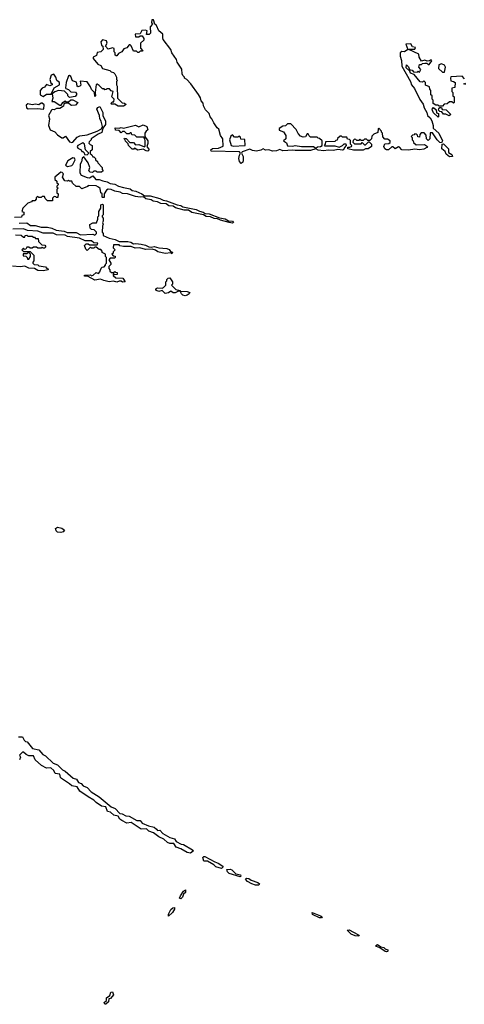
# Model space of a CAD drawing. Extents: x 2219101 to 2444320, y 201258 to 358766.
# Tile 111 of 256: x 2302391 to 2306434, y 276840 to 285787. Entities that reach past the tile are written whole.
import ezdxf

# ---------------------------------------------------------------- set-up
doc = ezdxf.new("R2010")
doc.units = 0

msp = doc.modelspace()

# ---------------------------------------------------------------- linework, layer by layer
at = {"layer": '0CON10XD'}
for points in [[(2305990, 285535), (2305961.7, 285541.7), (2305946.2, 285566.2), (2305902.5, 285565), (2305920, 285515), (2305890, 285495), (2305865, 285497.5), (2305851.2, 285485), (2305850, 285455), (2305864, 285415), (2305865.7, 285365), (2305943.9, 285223.9), (2305954.4, 285195), (2305980.4, 285160.4), (2306030.3, 285060.3), (2306058.5, 285018.5), (2306067.4, 284987.4), (2306094.4, 284945), (2306098.6, 284915), (2306122.5, 284895), (2306137.8, 284867.8), (2306150.8, 284825), (2306151.2, 284801.2), (2306200.6, 284755), (2306234, 284685), (2306225, 284667.5), (2306210.7, 284670.7), (2306186.2, 284696.2), (2306145, 284760), (2306121.7, 284758.3), (2306120, 284705), (2306105, 284690), (2306090, 284705), (2306088.3, 284738.3), (2306068.3, 284758.3), (2306041.7, 284758.3), (2306030, 284745), (2306025, 284720), (2306011.7, 284721.7), (2306008.3, 284738.3), (2305998.3, 284748.3), (2305985, 284750), (2305978.3, 284741.7), (2305961.7, 284738.3), (2305950, 284725), (2305960, 284715), (2305960, 284695), (2305970, 284685), (2305971.7, 284671.7), (2305995, 284650), (2306071.7, 284651.7), (2306100, 284635), (2306092.5, 284625), (2306065, 284610.8), (2306025, 284605.7), (2305985, 284610), (2305925, 284601.4), (2305865.8, 284604.2), (2305845, 284630), (2305835, 284632.5), (2305805, 284614), (2305785, 284632.5), (2305775, 284632.5), (2305745, 284603.1), (2305725, 284604.3), (2305712.4, 284612.4), (2305702.5, 284635), (2305711.7, 284658.3), (2305747, 284663), (2305758.3, 284671.7), (2305760, 284685), (2305735, 284700), (2305711.7, 284701.7), (2305691.7, 284721.7), (2305690, 284755), (2305680, 284765), (2305680, 284775), (2305655, 284800), (2305650, 284795), (2305648.3, 284761.7), (2305611.7, 284748.3), (2305591.7, 284728.3), (2305590, 284705), (2305575, 284690), (2305555, 284690), (2305545, 284700), (2305525, 284700), (2305515, 284690), (2305495, 284690), (2305485, 284700), (2305475, 284690), (2305455, 284690), (2305448.3, 284698.3), (2305435, 284700), (2305421.7, 284688.3), (2305420, 284675), (2305435, 284660), (2305495, 284660), (2305505, 284670), (2305525, 284650), (2305535, 284650), (2305561.7, 284678.3), (2305568.3, 284678.3), (2305590, 284655), (2305590, 284635), (2305560, 284615), (2305535, 284613.8), (2305515, 284602.5), (2305425, 284601.9), (2305375, 284613.3), (2305375, 284630), (2305391.7, 284628.3), (2305407.5, 284635), (2305410, 284645), (2305400, 284655), (2305398.3, 284688.3), (2305388.3, 284698.3), (2305371.7, 284701.7), (2305365, 284720), (2305325, 284720), (2305318.3, 284728.3), (2305305, 284730), (2305281.7, 284708.3), (2305278.3, 284691.7), (2305265, 284690), (2305255, 284680), (2305171.7, 284678.3), (2305170, 284655), (2305160, 284645), (2305165, 284640), (2305255, 284640), (2305295, 284627.5), (2305327.5, 284642.5), (2305341.7, 284658.3), (2305355, 284660), (2305360, 284645), (2305343, 284627), (2305334, 284605), (2305325, 284600), (2305285, 284607.5), (2305245, 284596.9), (2305195, 284602.9), (2305156.8, 284596.8), (2305105, 284602.5), (2305085, 284613.3), (2305035, 284596.9), (2304895, 284597.5), (2304875, 284602.9), (2304827.8, 284597.8), (2304785, 284594.4), (2304755, 284608.8), (2304725, 284594.4), (2304690.9, 284590.9), (2304655, 284604.2), (2304625, 284601.4), (2304605, 284613.3), (2304585, 284601.4), (2304545, 284593.1), (2304508.3, 284598.3), (2304485, 284610), (2304412.5, 284585), (2304407.5, 284575), (2304421.4, 284545), (2304424.2, 284505.8), (2304418.9, 284491.1), (2304405, 284480), (2304388.3, 284498.3), (2304382.5, 284525), (2304388.8, 284555), (2304400, 284575), (2304390, 284585), (2304133.3, 284593.3), (2304130, 284605), (2304143.4, 284616.6), (2304199.1, 284620.9), (2304241.7, 284638.3), (2304236.7, 284705), (2304215.7, 284735), (2304200.8, 284790.8), (2304185, 284804.2), (2304155, 284850), (2304137.6, 284887.6), (2304121.9, 284905), (2304114.4, 284934.4), (2304079.2, 284969.2), (2304062.2, 285005), (2304058.3, 285028.3), (2304040.9, 285050.9), (2304035.7, 285075.7), (2304017.8, 285107.8), (2303948, 285205), (2303910, 285245), (2303890, 285255), (2303890, 285265), (2303875, 285280), (2303867.5, 285295), (2303865, 285337.5), (2303821.7, 285401.7), (2303816.7, 285425), (2303775.6, 285485.6), (2303766.4, 285516.4), (2303696.4, 285606.4), (2303691.2, 285621.2), (2303693.8, 285655), (2303656.2, 285686.2), (2303636.2, 285735), (2303620, 285745), (2303606.2, 285785), (2303593, 285787), (2303588.3, 285758.3), (2303600, 285745), (2303578.3, 285721.7), (2303580, 285665), (2303568.3, 285651.7), (2303542.5, 285652.5), (2303550, 285685), (2303535, 285692.5), (2303501.7, 285688.3), (2303485, 285660), (2303440, 285655), (2303445, 285630), (2303475, 285630), (2303485, 285640), (2303505, 285640), (2303520, 285615), (2303518.3, 285601.7), (2303490, 285575), (2303488.3, 285528.3), (2303510, 285505), (2303505, 285500), (2303485, 285500), (2303475, 285490), (2303465, 285490), (2303451.7, 285501.7), (2303425, 285500), (2303405, 285550), (2303395, 285560), (2303385, 285560), (2303365, 285530), (2303337, 285523), (2303320, 285495), (2303290.7, 285479.3), (2303275, 285457.5), (2303268.3, 285458.3), (2303260, 285465), (2303260, 285485), (2303250, 285495), (2303250, 285525), (2303235, 285530), (2303195, 285520), (2303170, 285545), (2303186.7, 285575), (2303180, 285595), (2303145, 285603.3), (2303130, 285585), (2303136.2, 285556.2), (2303147.5, 285545), (2303150, 285515), (2303130, 285495), (2303095, 285490), (2303088.3, 285461.7), (2303060, 285445), (2303060, 285435), (2303102.3, 285382.3), (2303129.3, 285369.3), (2303143.9, 285343.9), (2303210, 285325), (2303221.7, 285311.7), (2303245, 285306.7), (2303256.4, 285296.4), (2303270, 285265), (2303270, 285245), (2303280, 285235), (2303270, 285225), (2303270, 285195), (2303278.3, 285181.7), (2303280, 285075), (2303321.7, 285031.7), (2303345, 285030), (2303360, 285015), (2303335, 285002.5), (2303285, 285000), (2303255, 285020), (2303225, 285020), (2303220, 285025), (2303235, 285040), (2303248.3, 285041.7), (2303250, 285065), (2303230, 285085), (2303240, 285135), (2303221.7, 285141.7), (2303208.3, 285158.3), (2303185, 285160), (2303178.3, 285151.7), (2303165, 285150), (2303158.3, 285158.3), (2303145, 285160), (2303115, 285190), (2303095, 285200), (2303085, 285197.5), (2303076.7, 285125), (2303080, 285095), (2303075, 285090), (2303070, 285125), (2303042.4, 285152.4), (2303035.7, 285175.7), (2303005, 285222.5), (2302941.7, 285228.3), (2302947, 285193), (2302938.3, 285181.7), (2302918.3, 285178.3), (2302912.5, 285185), (2302908.3, 285218.3), (2302870.7, 285230.7), (2302855, 285270), (2302845, 285280), (2302835, 285277.5), (2302813.6, 285216.4), (2302808.3, 285168.3), (2302811.7, 285161.7), (2302835, 285152.5), (2302855, 285130), (2302897, 285127), (2302907, 285117), (2302907, 285103), (2302895, 285090), (2302845, 285080), (2302830, 285095), (2302828.3, 285108.3), (2302797, 285137), (2302745, 285142.5), (2302709.3, 285130.7), (2302687.5, 285112.5), (2302692.5, 285075), (2302683, 285043), (2302705, 285042.5), (2302755, 285010), (2302768.3, 285011.7), (2302782.5, 285035), (2302805, 285050), (2302815, 285040), (2302835, 285040), (2302855, 285060), (2302875, 285060), (2302920, 285035), (2302898.3, 285011.7), (2302865, 285007.5), (2302855, 285010), (2302835, 285030), (2302805, 285030), (2302791.7, 285018.3), (2302788.3, 285001.7), (2302755, 284980), (2302725, 284978.8), (2302705, 284967.5), (2302685, 284970), (2302680, 284965), (2302652.5, 284915), (2302662.5, 284885), (2302654, 284825), (2302668, 284785), (2302709.4, 284769.4), (2302735, 284740.8), (2302775, 284713.3), (2302786.2, 284713.8), (2302808.3, 284728.3), (2302845, 284677.5), (2302865, 284671.2), (2302875.6, 284674.4), (2302915, 284720), (2302938.3, 284731.7), (2303005, 284740), (2303096.2, 284773.8), (2303133.3, 284796.7), (2303142.5, 284815), (2303131.2, 284865), (2303120, 284885), (2303117.5, 284915), (2303093.3, 284975), (2303100.7, 284989.3), (2303118.3, 284998.3), (2303147.5, 284945), (2303146.2, 284915), (2303170, 284865), (2303172.5, 284835), (2303148.3, 284801.7), (2303138.3, 284761.7), (2303105, 284747.5), (2303040, 284705), (2303040, 284695), (2303021.7, 284678.3), (2303020, 284665), (2303031.7, 284651.7), (2303050, 284645), (2303050, 284605), (2303031.7, 284588.3), (2303031.7, 284571.7), (2303048.3, 284558.3), (2303055, 284540), (2303065, 284540), (2303080, 284525), (2303080, 284515), (2303098.3, 284498.3), (2303100, 284485), (2303140, 284445), (2303140, 284425), (2303150, 284415), (2303135, 284400), (2303095, 284400), (2303085, 284410), (2303065, 284410), (2303051.7, 284398.3), (2303031.7, 284401.7), (2303020, 284415), (2303027.5, 284445), (2303012.5, 284485), (2302975, 284540), (2302960, 284530), (2302952.5, 284495), (2302940, 284475), (2302939.2, 284395), (2302950, 284375), (2303004, 284354), (2303025, 284351.5), (2303055, 284367.5), (2303082.5, 284335), (2303115, 284334), (2303146.7, 284323.3), (2303185, 284313.8), (2303215, 284297.5), (2303255, 284293.8), (2303290, 284275), (2303335, 284261.2), (2303395, 284251.2), (2303414.4, 284234.4), (2303448.1, 284228.1), (2303502.5, 284205), (2303526.2, 284186.2), (2303576.7, 284186.7), (2303665, 284161.4), (2303695, 284145.6), (2303725, 284141.4), (2303824.3, 284104.3), (2303855, 284099.2), (2303875, 284086), (2303995, 284061.4), (2304025, 284045.7), (2304059.1, 284039.1), (2304077.1, 284027.1), (2304115, 284021.9), (2304207.7, 283987.7), (2304258.3, 283978.3), (2304290.5, 283960.5), (2304325.5, 283955.5), (2304336.2, 283945), (2304325, 283938.8), (2304294.5, 283944.5), (2304217.5, 283965), (2304188.8, 283978.8), (2304160.3, 283980.3), (2304125, 283994.3), (2304085, 283999.4), (2304062.9, 284012.9), (2303955, 284035.7), (2303925, 284057.5), (2303885, 284055.8)], [(2306435, 285250), (2306415, 285272.5), (2306311.7, 285268.3), (2306307.5, 285255), (2306311.7, 285231.7), (2306336.7, 285226.7), (2306350, 285215), (2306348.3, 285171.7), (2306320, 285165), (2306320, 285135), (2306330, 285125), (2306330, 285095), (2306340, 285085), (2306340, 285035), (2306335, 285030), (2306321.7, 285041.7), (2306298.3, 285041.7), (2306278.3, 285021.7), (2306251.7, 285018.3), (2306235, 285000), (2306205, 285000), (2306195, 285010), (2306175, 285010), (2306150, 285025), (2306150, 285055), (2306140, 285065), (2306140, 285095), (2306130, 285105), (2306130, 285145), (2306120, 285155), (2306118.3, 285178.3), (2306081.7, 285191.7), (2306080, 285215), (2306065, 285230), (2306055, 285220), (2306031.7, 285221.7), (2305978.3, 285288.3), (2305945, 285300), (2305938.3, 285318.3), (2305905, 285350), (2305907, 285377), (2305925, 285360), (2305931.7, 285341.7), (2305941.7, 285331.7), (2305958.3, 285328.3), (2305971.7, 285311.7), (2306005, 285310), (2306015, 285320), (2306025, 285310), (2306037.5, 285335), (2306020, 285355), (2306025, 285380), (2306045, 285380), (2306055, 285390), (2306075, 285392.5), (2306091.7, 285391.7), (2306105, 285380), (2306115, 285380), (2306137, 285413), (2306135, 285420), (2306125, 285420), (2306117, 285413), (2306095, 285410), (2306075, 285420), (2306045, 285410), (2306022.5, 285445), (2306020, 285475), (2305930, 285515), (2305935, 285520), (2305985, 285520), (2305990, 285535)], [(2306255, 285310), (2306262.5, 285355), (2306252.5, 285375), (2306225, 285386.7), (2306201.7, 285378.3), (2306200, 285345), (2306235, 285310), (2306255, 285310)], [(2302605, 285090), (2302635, 285109.2), (2302678.3, 285111.7), (2302703.6, 285166.4), (2302752.5, 285195), (2302752.5, 285215), (2302730, 285235), (2302720, 285265), (2302701.7, 285291.7), (2302678.3, 285281.7), (2302663.8, 285245), (2302673.3, 285213.3), (2302687.5, 285205), (2302686.4, 285193.6), (2302665, 285187.5), (2302635, 285196.7), (2302617.5, 285175), (2302594.2, 285165.8), (2302576.2, 285145), (2302576.7, 285105), (2302605, 285090)], [(2306448.3, 285198.3), (2306430, 285205), (2306448.3, 285211.7)], [(2302605, 284972.5), (2302611.7, 284978.3), (2302613, 285013), (2302595, 285027.5), (2302585, 285027.5), (2302565, 285013.3), (2302535, 285020), (2302505, 285014), (2302465, 285021.2), (2302448.8, 285011.2), (2302454.2, 284985), (2302467, 284977), (2302555, 284981.2), (2302605, 284972.5)], [(2306195, 284900), (2306155, 284940), (2306143, 284963), (2306140, 284975), (2306155, 284990), (2306178.3, 284968.3), (2306181.7, 284941.7), (2306200, 284935), (2306200, 284905), (2306195, 284900)], [(2306295, 284912.5), (2306265, 284930), (2306245, 284930), (2306228.3, 284948.3), (2306211.7, 284951.7), (2306200, 284965), (2306201.7, 284978.3), (2306211.7, 284988.3), (2306225, 284990), (2306231.7, 284971.7), (2306268.3, 284968.3), (2306310, 284925), (2306295, 284912.5)], [(2303555, 284593.3), (2303540, 284595), (2303515, 284610), (2303465, 284600), (2303435, 284620), (2303428.3, 284611.7), (2303415, 284610), (2303380, 284645), (2303378.3, 284658.3), (2303351.7, 284681.7), (2303350, 284695), (2303340, 284705), (2303345, 284710), (2303358.3, 284708.3), (2303391.7, 284671.7), (2303425, 284670), (2303445, 284650), (2303475, 284652.5), (2303525, 284632.5), (2303531.7, 284638.3), (2303532.5, 284685), (2303530, 284705), (2303518.3, 284718.3), (2303455, 284720), (2303438.3, 284738.3), (2303411.7, 284741.7), (2303405, 284760), (2303395, 284760), (2303385, 284750), (2303365, 284750), (2303345, 284770), (2303325, 284770), (2303315, 284760), (2303295, 284780), (2303261.7, 284781.7), (2303260, 284805), (2303295, 284800), (2303315, 284806.2), (2303335, 284800), (2303445, 284830), (2303475, 284812.5), (2303515, 284832.5), (2303546.1, 284816.1), (2303556.7, 284785), (2303540, 284775), (2303530, 284755), (2303530, 284725), (2303556.2, 284685), (2303557.5, 284662.5), (2303546.2, 284635), (2303566.7, 284603.3), (2303555, 284593.3)], [(2305085, 284620), (2305097.5, 284632.5), (2305126.4, 284633.6), (2305140, 284645), (2305140, 284685), (2305118.3, 284708.3), (2305105, 284710), (2305095, 284720), (2305035, 284720), (2305021.7, 284731.7), (2305015, 284750), (2305005, 284750), (2304988.3, 284721.7), (2304968.3, 284718.3), (2304945, 284730), (2304923.3, 284753.3), (2304905, 284790), (2304855, 284840), (2304825, 284840), (2304808.3, 284821.7), (2304785, 284820), (2304751.7, 284798.3), (2304751.7, 284781.7), (2304788.3, 284768.3), (2304810, 284735), (2304810, 284705), (2304790, 284685), (2304818.3, 284668.3), (2304825, 284640), (2304875, 284637.5), (2304895, 284642.5), (2304954.2, 284634.2), (2305063.3, 284633.3), (2305085, 284620)], [(2304335, 284637.5), (2304435, 284642.5), (2304440, 284645), (2304438.3, 284698.3), (2304401.7, 284701.7), (2304398.3, 284718.3), (2304385, 284730), (2304375, 284720), (2304345, 284720), (2304325, 284740), (2304311.7, 284728.3), (2304300, 284695), (2304312.5, 284645), (2304335, 284637.5)], [(2303005, 284560), (2303020, 284575), (2302990, 284605), (2302980, 284655), (2302965, 284667.5), (2302920, 284645), (2302913.8, 284635), (2302918.3, 284618.3), (2302950, 284605), (2302955, 284590), (2302965, 284590), (2302978.3, 284578.3), (2302981.7, 284561.7), (2303005, 284560)], [(2306300.5, 284540.5), (2306270, 284565), (2306259.3, 284589.3), (2306230, 284615), (2306233, 284657), (2306245, 284658), (2306255, 284650.8), (2306289.2, 284615), (2306288.8, 284578.8), (2306321.7, 284561.7), (2306325, 284543.3), (2306300.5, 284540.5)], [(2302825, 284452.5), (2302865, 284463.3), (2302875, 284472.5), (2302894, 284515), (2302889.7, 284529.7), (2302875, 284532.9), (2302829.2, 284505), (2302807.5, 284465), (2302825, 284452.5)], [(2303885, 284055.8), (2303807.9, 284077.9), (2303785, 284092.9), (2303746.5, 284096.5), (2303723.1, 284113.1), (2303675, 284116.9), (2303645, 284133.1), (2303605, 284136.9), (2303585, 284150.8), (2303539.4, 284159.4), (2303517.5, 284177.5), (2303485, 284174.2), (2303445, 284180), (2303370, 284205), (2303327.1, 284207.1), (2303305, 284220), (2303257.5, 284227.5), (2303223, 284243), (2303195, 284246), (2303180.7, 284239.3), (2303160, 284205), (2303158.3, 284171.7), (2303145, 284170), (2303140, 284175), (2303140, 284205), (2303130, 284215), (2303121.7, 284251.7), (2303107.5, 284265), (2303085, 284276.7), (2303015, 284280), (2303008.3, 284271.7), (2302955, 284250), (2302935, 284270), (2302905, 284270), (2302871.7, 284301.7), (2302865, 284320), (2302845, 284320), (2302835, 284330), (2302825, 284320), (2302801.7, 284321.7), (2302780, 284355), (2302790, 284385), (2302778.3, 284398.3), (2302765, 284400), (2302710, 284355), (2302710, 284335), (2302728.3, 284318.3), (2302730, 284305), (2302740, 284295), (2302740, 284285), (2302730, 284275), (2302730, 284265), (2302740, 284255), (2302730, 284245), (2302730, 284215), (2302740, 284205), (2302738.3, 284171.7), (2302725, 284170), (2302718.3, 284178.3), (2302705, 284180), (2302690, 284165), (2302688.3, 284141.7), (2302645, 284140), (2302621.7, 284161.7), (2302615, 284180), (2302595, 284180), (2302585, 284170), (2302565, 284170), (2302555, 284180), (2302541.7, 284168.3), (2302540, 284155), (2302528.3, 284141.7), (2302505, 284140), (2302498.3, 284131.7), (2302465, 284120), (2302420, 284075), (2302410, 284045), (2302428.3, 284038.3), (2302430, 284015), (2302411.7, 284008.3), (2302408.3, 283991.7), (2302345, 283990)], [(2302385, 283937.5), (2302455, 283940), (2302488.3, 283918.3), (2302531.7, 283918.3), (2302585, 283902.5), (2302645, 283902.5), (2302683.9, 283893.9), (2302723.8, 283873.8), (2302795, 283866), (2302823.9, 283853.9), (2302905, 283852.5), (2302945, 283833.3), (2303055, 283837.5), (2303075, 283830), (2303090, 283845), (2303090, 283855), (2303068.3, 283878.3), (2303045, 283880), (2303031.7, 283891.7), (2303030, 283925), (2303055, 283940), (2303088.3, 283941.7), (2303100, 283975), (2303100, 283995), (2303110, 284005), (2303110, 284045), (2303130, 284075), (2303130, 284105), (2303145, 284110), (2303150, 284105), (2303150, 284015), (2303140, 284005), (2303140, 283995), (2303150, 283985), (2303150, 283955), (2303142.5, 283945), (2303150, 283925), (2303142.5, 283915), (2303140, 283855), (2303150, 283845), (2303150, 283825), (2303205, 283802.5), (2303259.5, 283789.5), (2303295, 283770), (2303375, 283771.2), (2303400, 283765), (2303425, 283750), (2303446.7, 283753.3), (2303495, 283746.7), (2303535, 283737.5), (2303565, 283722.5), (2303585, 283720), (2303615, 283726.7), (2303655, 283713.3), (2303729.1, 283709.1), (2303748.8, 283698.8), (2303761.7, 283681.7), (2303780, 283675), (2303775, 283660), (2303765, 283670), (2303715, 283663.3), (2303648.3, 283678.3), (2303625, 283693.3), (2303595, 283702.5), (2303535, 283700), (2303483.6, 283713.6), (2303440.7, 283710.7), (2303405, 283727.5), (2303335, 283726.7), (2303303, 283733), (2303295, 283740), (2303245, 283740), (2303240, 283715), (2303260, 283695), (2303241.7, 283678.3), (2303240, 283665), (2303230, 283655), (2303241.7, 283641.7), (2303258.3, 283638.3), (2303260, 283625), (2303255, 283620), (2303215, 283620), (2303200, 283605), (2303220, 283575), (2303218.3, 283561.7), (2303200, 283545), (2303200, 283525), (2303210, 283515), (2303211.7, 283501.7), (2303225, 283490), (2303245, 283490), (2303255, 283500), (2303261.7, 283491.7), (2303278.3, 283488.3), (2303278.3, 283471.7), (2303255, 283470), (2303245, 283480), (2303240, 283475), (2303241.7, 283461.7), (2303265, 283440), (2303328.3, 283438.3), (2303350, 283405), (2303327, 283403), (2303315, 283410), (2303295, 283410), (2303275, 283402.5), (2303245, 283411.2), (2303205, 283406), (2303155.9, 283415.9), (2303125, 283430), (2303075, 283419.1), (2303015, 283452.5), (2302980, 283455), (2302980, 283465), (2303035, 283470), (2303045, 283460), (2303060, 283465), (2303085, 283490), (2303108.3, 283481.7), (2303120, 283495), (2303131.7, 283528.3), (2303141.7, 283538.3), (2303158.3, 283541.7), (2303170, 283555), (2303170, 283565), (2303180, 283575), (2303180, 283625), (2303170, 283635), (2303170, 283655), (2303141.7, 283671.7), (2303140, 283685), (2303128.3, 283698.3), (2303115, 283700), (2303085, 283720), (2303075, 283720), (2303065, 283710), (2303045, 283710), (2303035, 283720), (2303005, 283690), (2302991.7, 283701.7), (2302980, 283735), (2302995, 283750), (2303015, 283750), (2303025, 283740), (2303095, 283740), (2303100, 283755), (2303065, 283760), (2303045, 283776.7), (2302985, 283777.5), (2302935, 283802.5), (2302825.7, 283815.7), (2302805, 283828.8), (2302725, 283831.2), (2302695, 283846.7), (2302605, 283847.5), (2302556, 283866), (2302461.2, 283871.2), (2302425, 283885.7), (2302330, 283885)], [(2302351.7, 283831.7), (2302405, 283830), (2302425, 283810), (2302438.3, 283811.7), (2302440, 283825), (2302455, 283830), (2302465, 283820), (2302505, 283820), (2302515, 283810), (2302525, 283810), (2302535, 283800), (2302558.3, 283798.3), (2302561.7, 283771.7), (2302591.7, 283741.7), (2302618.3, 283738.3), (2302628.3, 283721.7), (2302615, 283710), (2302605, 283710), (2302595, 283720), (2302585, 283710), (2302555, 283710), (2302545, 283720), (2302515, 283720), (2302505, 283710), (2302485, 283710), (2302475, 283720), (2302455, 283720), (2302448.3, 283701.7), (2302435, 283700), (2302425, 283710), (2302410, 283695), (2302425, 283680), (2302485, 283680), (2302518.3, 283648.3), (2302520, 283595), (2302510, 283585), (2302510, 283575), (2302521.7, 283561.7), (2302555, 283560), (2302565, 283550), (2302625, 283540), (2302635, 283530), (2302645, 283530), (2302650, 283515), (2302605, 283504.4), (2302555, 283508.8), (2302525, 283527.5), (2302475, 283528), (2302438.3, 283548.3), (2302395, 283542.5), (2302325, 283546)], [(2302475, 283610), (2302490, 283635), (2302490, 283655), (2302478.3, 283668.3), (2302465, 283670), (2302455, 283660), (2302421.7, 283658.3), (2302421.7, 283641.7), (2302448.3, 283638.3), (2302460, 283625), (2302461.7, 283611.7), (2302475, 283610)], [(2303715, 283300), (2303685, 283327.5), (2303655, 283316.9), (2303636, 283325), (2303630, 283335), (2303633.3, 283345), (2303645, 283350), (2303685, 283347.5), (2303700, 283355), (2303720, 283375), (2303720, 283405), (2303730, 283415), (2303730, 283425), (2303741.7, 283438.3), (2303755, 283440), (2303780, 283405), (2303780, 283385), (2303770, 283375), (2303810, 283335), (2303850, 283325), (2303850, 283320), (2303835, 283320), (2303805, 283304.4), (2303787.5, 283305), (2303765, 283320), (2303745.5, 283304.5), (2303715, 283300)], [(2303895, 283277.1), (2303873.8, 283285), (2303861.2, 283295), (2303850, 283320), (2303915, 283317.5), (2303937, 283307), (2303932.5, 283295), (2303915, 283282.5), (2303895, 283277.1)], [(2302765, 281127.5), (2302735, 281131.2), (2302722.5, 281142.5), (2302717.5, 281165), (2302735, 281176.7), (2302775, 281167.5), (2302797, 281147), (2302785, 281132.5), (2302765, 281127.5)], [(2302380.7, 279270.7), (2302415, 279270), (2302430.7, 279240.7), (2302445, 279227.5), (2302460, 279225), (2302507.5, 279165), (2302563.6, 279153.6), (2302600.7, 279110.7), (2302625, 279096.7), (2302695, 279032.5), (2302736.1, 279016.1), (2302780.7, 278970.7), (2302805, 278957.5), (2302876.2, 278896.2), (2302907.5, 278885), (2302927, 278857), (2302950, 278845), (2302967.5, 278825), (2303005, 278810), (2303040.7, 278770.7), (2303112.5, 278725), (2303222.5, 278635), (2303258.3, 278618.3), (2303300, 278575), (2303321.7, 278571.7), (2303355, 278551.2), (2303385, 278550), (2303455, 278510), (2303485, 278508.8), (2303506, 278486), (2303562, 278462), (2303615, 278450), (2303635, 278430), (2303645, 278420), (2303665, 278422.5), (2303691.7, 278391.7), (2303756.4, 278356.4), (2303800, 278345), (2303815, 278320), (2303860, 278295), (2303880.7, 278290.7), (2303963, 278243), (2303970, 278235), (2303945, 278212.5)], [(2303945, 278212.5), (2303915, 278220), (2303855, 278254), (2303815, 278268), (2303792.5, 278302.5), (2303755, 278300.8), (2303735, 278309.2), (2303700.5, 278340.5), (2303655, 278363.1), (2303609.1, 278399.1), (2303565, 278413.3), (2303544.2, 278434.2), (2303495, 278432.5), (2303405, 278490.8), (2303365, 278486), (2303318.8, 278508.8), (2303301.4, 278521.4), (2303285, 278550), (2303248.1, 278558.1), (2303215.7, 278585.7), (2303190.8, 278590.8), (2303174.2, 278634.2), (2303135, 278639.2), (2303085, 278673.3), (2303065.8, 278695.8), (2303013.8, 278723.8), (2302936.9, 278776.9), (2302915, 278816.7), (2302863.9, 278823.9), (2302845, 278843.3), (2302771.2, 278891.2), (2302762.3, 278902.3), (2302755, 278931.2), (2302715, 278938.8), (2302700, 278965), (2302675, 278990), (2302635, 278985.8), (2302588.8, 279008.8), (2302532.5, 279062.5), (2302517.7, 279097.7), (2302475, 279096.7), (2302448.8, 279108.8), (2302425, 279130), (2302415, 279130), (2302390, 279105), (2302397.5, 279085), (2302388.3, 279061.7)], [(2304225, 278074), (2304175, 278090), (2304157.3, 278107.3), (2304099.2, 278139.2), (2304065, 278140), (2304056.7, 278175), (2304065, 278183.3), (2304075, 278183.3), (2304165, 278133.3), (2304195, 278123.8), (2304237.5, 278095), (2304237.5, 278085), (2304225, 278074)], [(2304395, 277997.5), (2304295, 278027.5), (2304280.8, 278045), (2304273.9, 278066.1), (2304305, 278068), (2304320.8, 278060.8), (2304356.4, 278026.4), (2304397.5, 278015), (2304402.5, 278005), (2304395, 277997.5)], [(2304565, 277922.5), (2304535, 277922.9), (2304502.5, 277935), (2304463.3, 277955), (2304443.3, 277976.7), (2304453.6, 277986.4), (2304475, 277983.3), (2304495, 277966.7), (2304556.1, 277946.1), (2304570, 277935), (2304565, 277922.5)], [(2303855, 277798.8), (2303843.8, 277803.8), (2303854, 277825), (2303880.9, 277869.1), (2303898.8, 277878.8), (2303897.5, 277855), (2303880, 277840), (2303871.2, 277815), (2303855, 277798.8)], [(2303745, 277640), (2303745, 277660), (2303765, 277700), (2303783, 277717), (2303798.3, 277718.3), (2303798.8, 277705), (2303780, 277675), (2303745, 277640)], [(2305135, 277624.4), (2305117.5, 277625), (2305052.5, 277655), (2305050, 277675), (2305127.5, 277645), (2305142.5, 277635), (2305135, 277624.4)], [(2305475, 277460), (2305442.1, 277462.1), (2305405, 277476.2), (2305370, 277515), (2305385.9, 277515.9), (2305465.8, 277475.8), (2305477.5, 277465), (2305475, 277460)], [(2305725, 277316.2), (2305715, 277321.2), (2305665, 277353.8), (2305635, 277364), (2305630, 277375), (2305645, 277382), (2305673.3, 277363.3), (2305702.5, 277355), (2305713.6, 277343.6), (2305735.7, 277335.7), (2305740, 277325), (2305735, 277320), (2305725, 277316.2)], [(2303165, 276840), (2303160, 276855), (2303180, 276875), (2303181.7, 276898.3), (2303209.3, 276920.7), (2303220.7, 276949.3), (2303235, 276952.5), (2303242.5, 276925), (2303216.4, 276893.6), (2303201.7, 276888.3), (2303197.5, 276862.5), (2303175, 276842.5), (2303165, 276840)]]:
    msp.add_lwpolyline(points, dxfattribs=at)

doc.saveas('drawing.dxf')
